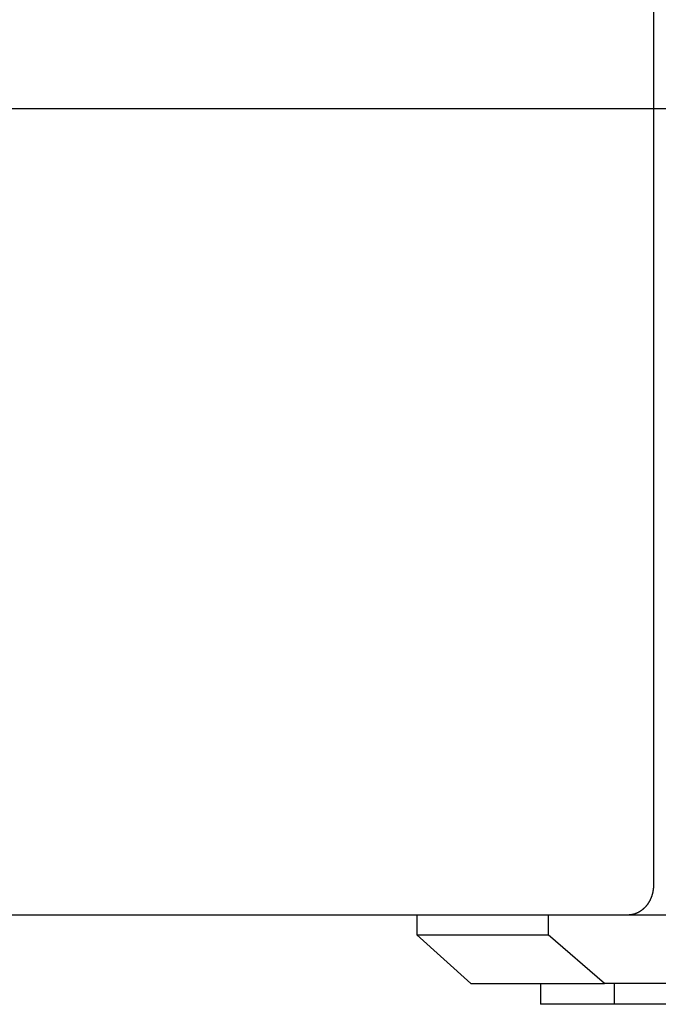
# Model space of a CAD drawing. Extents: x 1292 to 96515, y -55444 to 58338.
# Tile 61 of 80: x 24416 to 25482, y 48618 to 50262. Entities that reach past the tile are written whole.
import ezdxf

# ---------------------------------------------------------------- set-up
doc = ezdxf.new("R2010")
doc.units = 0
doc.layers.get('0').update_dxf_attribs({"linetype": 'CONTINUOUS'})

msp = doc.modelspace()

# ---------------------------------------------------------------- linework, layer by layer
at = {"color": 104, "linetype": 'Continuous'}
for p, q in [((25474.27, 51407.45), (25474.27, 48817.25)), ((39892.25, 50113.25), (23348.97, 50113.25)), ((25431.37, 48767.25), (24120.34, 48767.25)), ((25079.27, 48767.25), (25079.27, 48734.25)), ((25298.48, 48767.25), (25298.48, 48734.25)), ((25504.97, 48767.25), (25431.37, 48767.25)), ((25169.44, 48653.25), (25079.27, 48734.25)), ((25079.27, 48734.25), (25298.48, 48734.25)), ((25392.2, 48653.25), (25298.48, 48734.25)), ((25169.44, 48653.25), (25392.2, 48653.25)), ((25285.37, 48653.25), (25285.37, 48618.25)), ((25504.97, 48653.25), (25392.2, 48653.25)), ((25408.4, 48653.25), (25408.4, 48618.25)), ((25408.4, 48618.25), (25285.37, 48618.25)), ((25511.78, 48618.25), (25408.4, 48618.25))]:
    msp.add_line(p, q, dxfattribs=at)
msp.add_open_spline([(25474.27, 48817.25), (25474.27, 48816.9), (25474.26, 48816.22), (25474.24, 48815.2), (25474.19, 48814.18), (25474.13, 48813.16), (25474.05, 48812.14), (25473.95, 48811.13), (25473.84, 48810.12), (25473.7, 48809.11), (25473.55, 48808.11), (25473.38, 48807.12), (25473.2, 48806.13), (25473, 48805.14), (25472.78, 48804.17), (25472.55, 48803.2), (25472.3, 48802.24), (25472.03, 48801.29), (25471.75, 48800.34), (25471.45, 48799.41), (25471.14, 48798.49), (25470.81, 48797.57), (25470.47, 48796.67), (25470.12, 48795.78), (25469.75, 48794.89), (25469.37, 48794.02), (25468.97, 48793.16), (25468.56, 48792.32), (25468.14, 48791.48), (25467.71, 48790.66), (25467.26, 48789.85), (25466.81, 48789.06), (25466.34, 48788.28), (25465.86, 48787.51), (25465.37, 48786.75), (25464.87, 48786.01), (25464.36, 48785.28), (25463.84, 48784.57), (25463.31, 48783.87), (25462.77, 48783.18), (25462.23, 48782.51), (25461.67, 48781.85), (25461.11, 48781.2), (25460.54, 48780.57), (25459.96, 48779.96), (25459.37, 48779.36), (25458.77, 48778.77), (25458.17, 48778.2), (25457.56, 48777.64), (25456.95, 48777.1), (25456.32, 48776.57), (25455.7, 48776.06), (25455.06, 48775.56), (25454.42, 48775.07), (25453.78, 48774.61), (25453.13, 48774.15), (25452.47, 48773.71), (25451.81, 48773.28), (25451.15, 48772.87), (25450.48, 48772.48), (25449.8, 48772.09), (25449.12, 48771.73), (25448.44, 48771.37), (25447.76, 48771.04), (25447.07, 48770.71), (25446.38, 48770.4), (25445.68, 48770.11), (25444.98, 48769.83), (25444.28, 48769.56), (25443.58, 48769.31), (25442.87, 48769.07), (25442.17, 48768.85), (25441.46, 48768.64), (25440.74, 48768.45), (25440.03, 48768.27), (25439.31, 48768.11), (25438.6, 48767.96), (25437.88, 48767.82), (25437.16, 48767.7), (25436.44, 48767.59), (25435.71, 48767.5), (25434.99, 48767.42), (25434.27, 48767.36), (25433.54, 48767.31), (25432.82, 48767.27), (25432.09, 48767.25), (25431.61, 48767.25), (25431.37, 48767.25)], degree=3, knots=[0, 0, 0, 0, 1.0232909, 2.046254, 3.0685702, 4.089928, 5.1100242, 6.1285634, 7.1452581, 8.1598287, 9.1720034, 10.1815183, 11.1881172, 12.191552, 13.1915824, 14.1879763, 15.1805106, 16.1689936, 17.1532662, 18.1331691, 19.1085433, 20.0792313, 21.0450803, 22.0059435, 22.9616835, 23.9121734, 24.8573003, 25.796967, 26.7310946, 27.6596248, 28.5825253, 29.4997907, 30.4114197, 31.3174116, 32.2177673, 33.1124913, 34.001592, 34.8850841, 35.7629894, 36.6353383, 37.5021715, 38.3635413, 39.219513, 40.0701668, 40.9155985, 41.7559074, 42.5911736, 43.4214768, 44.2468998, 45.0675282, 45.8834507, 46.6947587, 47.5015462, 48.3039101, 49.1019499, 49.8957675, 50.6854674, 51.4711566, 52.2529447, 53.0309432, 53.8052665, 54.576031, 55.3433554, 56.1073609, 56.8681709, 57.625911, 58.3807092, 59.1326957, 59.8820034, 60.628767, 61.3731242, 62.1152147, 62.8551813, 63.5931693, 64.3293241, 65.0637902, 65.796711, 66.5282295, 67.2584875, 67.9876265, 68.7157872, 69.4431097, 70.1697336, 70.8957978, 71.621441, 72.3468011, 73.0720146, 73.0720146, 73.0720146, 73.0720146], dxfattribs=at)

doc.saveas('drawing.dxf')
